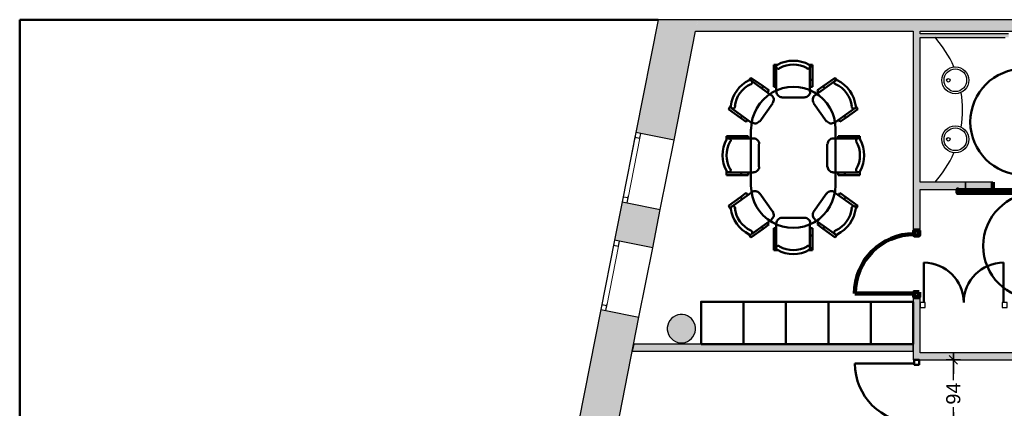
# Model space of a CAD drawing. Header units: metres. Extents: x -1 to 427, y -6 to 28.
# Tile 4 of 12: x 392 to 406, y 23 to 28. Entities that reach past the tile are written whole.
import ezdxf

# ---------------------------------------------------------------- set-up
doc = ezdxf.new("R2010")
doc.units = ezdxf.units.M
doc.header["$PDMODE"] = 65
for name, pattern in [('CONTINUA', [0]), ('PUNKT', [6.35, 0, -6.35]), ('VERDECKT', [9.525, 6.35, -3.175])]:
    doc.linetypes.add(name, pattern=pattern)
for name, color, linetype, lineweight in [('3D P5 MURS', 7, 'CONTINUA', 25), ('3D P5 MURS NOUS', 7, 'CONTINUA', 25), ('3D P5 PILAR', 7, 'CONTINUA', 25), ('P5 ESCALA 2D', 7, 'CONTINUA', 25), ('P5 MAMPARES', 7, 'CONTINUA', 25), ('P5 MOBLES', 7, 'CONTINUA', 25)]:
    doc.layers.add(name, color=color, linetype=linetype, lineweight=lineweight)
doc.styles.add('ARIAL', font='arial.ttf')
doc.dimstyles.new('DIMSTYLE_5', dxfattribs={"dimtxt": 0.2, "dimasz": 0.2, "dimexe": 0, "dimexo": 1e-06, "dimgap": 0.1, "dimtad": 0, "dimdec": 0, "dimlfac": 100, "dimrnd": 1, "dimzin": 4, "dimdsep": 46, "dimtxsty": 'ARIAL', "dimblk1": 'ALL_ML_STRICH', "dimblk2": 'ALL_ML_STRICH', "dimsah": 1, "dimcen": 0, "dimse1": 1, "dimse2": 1, "dimclrd": 2, "dimclre": 2, "dimclrt": 2, "dimadec": 0, "dimazin": 0, "dimtfac": 1, "dimtdec": 0, "dimtix": 1, "dimtmove": 2, "dimatfit": 3, "dimfxl": 0, "dimtzin": 0, "dimlwd": 0, "dimlwe": 35, "dimarcsym": 0})

# ---------------------------------------------------------------- blocks, each defined once
blk = doc.blocks.new('_CLOSEDFILLED')
at = {"color": 0, "linetype": 'ByBlock', "lineweight": -2}
blk.add_solid([(-1, 0), (0, 0), (-1, 0)], dxfattribs=at)
blk = doc.blocks.new('OBJETO_COMPLEJO_39')
at = {"layer": 'P5 MOBLES', "color": 202, "linetype": 'CONTINUA', "lineweight": 50, "transparency": 33554687}
for p, q in [((402.415, 27.59), (402.364, 27.59)), ((402.364, 27.59), (402.364, 27.378)), ((402.864, 27.59), (402.914, 27.59)), ((402.914, 27.59), (402.914, 27.378)), ((402.398, 27.565), (402.398, 27.209)), ((402.876, 27.209), (402.876, 27.565)), ((402.013, 27.37), (402.042, 27.408)), ((402.042, 27.408), (402.216, 27.29)), ((402.33, 27.158), (402.047, 27.366)), ((402.364, 27.378), (402.398, 27.378)), ((402.364, 27.378), (402.364, 27.281)), ((402.914, 27.378), (402.876, 27.378)), ((402.914, 27.378), (402.914, 27.281)), ((402.944, 27.158), (403.232, 27.366)), ((403.232, 27.408), (403.062, 27.29)), ((403.261, 27.37), (403.232, 27.408)), ((402.216, 27.29), (402.195, 27.26)), ((402.216, 27.29), (402.296, 27.23)), ((402.296, 27.23), (402.275, 27.201)), ((402.292, 27.226), (402.279, 27.205)), ((402.364, 27.281), (402.398, 27.281)), ((402.914, 27.281), (402.876, 27.281)), ((402.91, 27.281), (402.885, 27.281)), ((403.062, 27.29), (402.982, 27.23)), ((402.982, 27.23), (402.999, 27.201)), ((402.982, 27.226), (402.999, 27.205)), ((403.062, 27.29), (403.084, 27.26)), ((402.165, 26.79), (402.351, 27.048)), ((402.478, 27.129), (402.8, 27.129)), ((403.113, 26.79), (402.927, 27.048)), ((401.754, 27.006), (401.725, 26.964)), ((401.725, 26.964), (401.894, 26.841)), ((401.767, 26.976), (402.051, 26.769)), ((403.511, 26.976), (403.223, 26.769)), ((403.554, 26.964), (403.384, 26.841)), ((403.524, 27.006), (403.554, 26.964)), ((401.894, 26.841), (401.915, 26.87)), ((401.894, 26.841), (401.975, 26.782)), ((401.975, 26.782), (401.996, 26.811)), ((403.3, 26.782), (403.283, 26.811)), ((403.384, 26.841), (403.3, 26.782)), ((403.384, 26.841), (403.363, 26.87)), ((402.038, 26.68), (402.038, 25.88)), ((403.236, 25.88), (403.236, 26.68)), ((401.695, 26.532), (401.695, 26.583)), ((401.695, 26.583), (401.903, 26.583)), ((402.076, 26.549), (401.721, 26.549)), ((401.903, 26.583), (401.903, 26.549)), ((401.903, 26.583), (402.004, 26.583)), ((402.004, 26.583), (402.004, 26.549)), ((402.004, 26.578), (402.004, 26.553)), ((403.202, 26.549), (403.554, 26.549)), ((403.372, 26.583), (403.274, 26.583)), ((403.274, 26.583), (403.274, 26.549)), ((403.274, 26.578), (403.274, 26.553)), ((403.372, 26.583), (403.372, 26.549)), ((403.583, 26.583), (403.372, 26.583)), ((403.583, 26.532), (403.583, 26.583)), ((402.152, 26.147), (402.152, 26.468)), ((403.122, 26.147), (403.122, 26.468)), ((401.695, 26.083), (401.695, 26.032)), ((401.721, 26.066), (402.076, 26.066)), ((401.903, 26.032), (401.903, 26.066)), ((402.004, 26.032), (402.004, 26.066)), ((403.554, 26.066), (403.202, 26.066)), ((403.274, 26.032), (403.274, 26.066)), ((403.372, 26.032), (403.372, 26.066)), ((403.583, 26.083), (403.583, 26.032)), ((401.695, 26.032), (401.903, 26.032)), ((401.903, 26.032), (402.004, 26.032)), ((403.372, 26.032), (403.274, 26.032)), ((403.583, 26.032), (403.372, 26.032)), ((401.767, 25.584), (402.051, 25.787)), ((401.894, 25.719), (401.975, 25.778)), ((401.975, 25.778), (401.996, 25.749)), ((403.511, 25.584), (403.223, 25.787)), ((403.3, 25.778), (403.283, 25.749)), ((403.384, 25.719), (403.3, 25.778)), ((401.725, 25.596), (401.894, 25.719)), ((401.894, 25.719), (401.915, 25.689)), ((402.165, 25.77), (402.351, 25.512)), ((403.113, 25.77), (402.927, 25.512)), ((403.384, 25.719), (403.363, 25.689)), ((403.554, 25.596), (403.384, 25.719)), ((401.754, 25.554), (401.725, 25.596)), ((403.524, 25.554), (403.554, 25.596)), ((402.33, 25.397), (402.047, 25.194)), ((402.478, 25.427), (402.8, 25.427)), ((402.944, 25.397), (403.232, 25.194)), ((402.042, 25.148), (402.216, 25.27)), ((402.216, 25.27), (402.195, 25.3)), ((402.216, 25.27), (402.296, 25.33)), ((402.296, 25.33), (402.275, 25.359)), ((402.292, 25.334), (402.279, 25.355)), ((402.364, 25.177), (402.364, 25.279)), ((402.364, 25.279), (402.398, 25.279)), ((402.398, 24.995), (402.398, 25.346)), ((402.876, 25.346), (402.876, 24.995)), ((402.914, 25.279), (402.876, 25.279)), ((402.91, 25.279), (402.885, 25.279)), ((402.914, 25.177), (402.914, 25.279)), ((402.982, 25.33), (402.999, 25.359)), ((402.982, 25.334), (402.999, 25.355)), ((403.062, 25.27), (402.982, 25.33)), ((403.062, 25.27), (403.084, 25.3)), ((403.232, 25.148), (403.062, 25.27)), ((402.013, 25.19), (402.042, 25.148)), ((402.364, 25.177), (402.398, 25.177)), ((402.364, 24.97), (402.364, 25.177)), ((402.914, 25.177), (402.876, 25.177)), ((402.914, 24.97), (402.914, 25.177)), ((403.261, 25.19), (403.232, 25.148)), ((402.415, 24.97), (402.364, 24.97)), ((402.864, 24.97), (402.914, 24.97))]:
    blk.add_line(p, q, dxfattribs=at)
for points in [[(402.414, 27.595), (402.411, 27.592), (402.407, 27.59), (402.405, 27.586), (402.402, 27.583), (402.4, 27.579), (402.399, 27.575), (402.398, 27.571), (402.398, 27.567), (402.398, 27.562), (402.399, 27.558), (402.4, 27.554), (402.402, 27.551), (402.405, 27.547), (402.408, 27.544), (402.411, 27.541), (402.414, 27.539), (402.418, 27.537), (402.422, 27.536), (402.427, 27.535), (402.431, 27.535), (402.435, 27.535), (402.439, 27.536), (402.443, 27.538), (402.447, 27.54)], [(402.832, 27.54), (402.835, 27.538), (402.839, 27.536), (402.843, 27.536), (402.847, 27.535), (402.852, 27.535), (402.856, 27.536), (402.86, 27.537), (402.864, 27.539), (402.867, 27.541), (402.871, 27.544), (402.873, 27.547), (402.876, 27.55), (402.878, 27.554), (402.879, 27.558), (402.88, 27.562), (402.88, 27.566), (402.88, 27.57), (402.88, 27.575), (402.878, 27.578), (402.876, 27.582), (402.874, 27.586), (402.871, 27.589), (402.868, 27.592), (402.865, 27.594)], [(402.04, 27.314), (402.044, 27.316), (402.047, 27.318), (402.05, 27.321), (402.053, 27.324), (402.055, 27.327), (402.057, 27.331), (402.059, 27.335), (402.06, 27.339), (402.06, 27.343), (402.06, 27.348), (402.059, 27.352), (402.057, 27.356), (402.055, 27.359), (402.053, 27.363), (402.05, 27.366), (402.047, 27.369), (402.044, 27.371), (402.04, 27.373), (402.036, 27.374), (402.032, 27.375), (402.028, 27.375), (402.023, 27.375), (402.019, 27.374), (402.015, 27.372)], [(403.264, 27.372), (403.26, 27.374), (403.256, 27.375), (403.252, 27.375), (403.248, 27.375), (403.244, 27.374), (403.24, 27.373), (403.236, 27.371), (403.232, 27.369), (403.229, 27.366), (403.226, 27.363), (403.224, 27.359), (403.222, 27.356), (403.221, 27.352), (403.22, 27.348), (403.22, 27.343), (403.22, 27.339), (403.221, 27.335), (403.222, 27.331), (403.224, 27.327), (403.226, 27.324), (403.229, 27.321), (403.232, 27.318), (403.236, 27.316), (403.24, 27.314)], [(402.402, 27.211), (402.404, 27.195), (402.408, 27.181), (402.415, 27.167), (402.425, 27.156), (402.437, 27.146), (402.45, 27.139), (402.465, 27.134), (402.48, 27.133)], [(402.802, 27.133), (402.818, 27.134), (402.833, 27.139), (402.846, 27.146), (402.858, 27.156), (402.867, 27.167), (402.874, 27.181), (402.879, 27.195), (402.88, 27.211)], [(402.35, 27.052), (402.358, 27.066), (402.363, 27.08), (402.365, 27.095), (402.364, 27.11), (402.36, 27.125), (402.353, 27.139), (402.344, 27.151), (402.332, 27.161)], [(402.948, 27.161), (402.936, 27.151), (402.926, 27.139), (402.92, 27.125), (402.916, 27.11), (402.915, 27.095), (402.917, 27.08), (402.922, 27.066), (402.93, 27.052)], [(401.755, 27.008), (401.755, 27.004), (401.755, 27), (401.756, 26.996), (401.758, 26.992), (401.76, 26.988), (401.762, 26.985), (401.765, 26.982), (401.768, 26.979), (401.772, 26.977), (401.776, 26.975), (401.78, 26.974), (401.784, 26.973), (401.788, 26.973), (401.792, 26.973), (401.797, 26.974), (401.801, 26.976), (401.804, 26.978), (401.808, 26.981), (401.811, 26.984), (401.813, 26.987), (401.815, 26.991), (401.817, 26.995), (401.818, 26.999), (401.818, 27.003)], [(403.465, 27.003), (403.466, 26.999), (403.467, 26.995), (403.468, 26.991), (403.471, 26.987), (403.473, 26.984), (403.476, 26.981), (403.479, 26.978), (403.483, 26.976), (403.487, 26.974), (403.491, 26.973), (403.496, 26.973), (403.5, 26.973), (403.504, 26.974), (403.508, 26.975), (403.512, 26.977), (403.515, 26.979), (403.519, 26.982), (403.522, 26.985), (403.524, 26.988), (403.526, 26.992), (403.527, 26.996), (403.528, 27), (403.529, 27.004), (403.529, 27.008)], [(402.054, 26.776), (402.068, 26.768), (402.083, 26.763), (402.098, 26.761), (402.113, 26.762), (402.127, 26.766), (402.141, 26.773), (402.153, 26.782), (402.164, 26.794)], [(403.116, 26.794), (403.126, 26.782), (403.139, 26.773), (403.152, 26.766), (403.167, 26.762), (403.182, 26.761), (403.197, 26.763), (403.211, 26.768), (403.225, 26.776)], [(401.75, 26.505), (401.752, 26.509), (401.754, 26.513), (401.755, 26.517), (401.755, 26.521), (401.755, 26.525), (401.754, 26.529), (401.753, 26.533), (401.751, 26.537), (401.749, 26.541), (401.746, 26.544), (401.743, 26.547), (401.74, 26.549), (401.736, 26.551), (401.732, 26.552), (401.728, 26.553), (401.724, 26.554), (401.72, 26.554), (401.716, 26.553), (401.712, 26.552), (401.708, 26.55), (401.704, 26.548), (401.701, 26.545), (401.698, 26.542), (401.696, 26.538)], [(402.157, 26.471), (402.156, 26.487), (402.151, 26.502), (402.144, 26.515), (402.134, 26.527), (402.123, 26.536), (402.109, 26.543), (402.095, 26.548), (402.079, 26.55)], [(403.205, 26.55), (403.189, 26.548), (403.174, 26.543), (403.161, 26.536), (403.15, 26.527), (403.14, 26.515), (403.133, 26.502), (403.128, 26.487), (403.127, 26.471)], [(403.588, 26.538), (403.585, 26.542), (403.583, 26.545), (403.579, 26.548), (403.576, 26.55), (403.572, 26.552), (403.568, 26.553), (403.564, 26.554), (403.56, 26.554), (403.556, 26.553), (403.551, 26.552), (403.548, 26.551), (403.544, 26.549), (403.54, 26.547), (403.537, 26.544), (403.535, 26.541), (403.532, 26.537), (403.531, 26.533), (403.53, 26.529), (403.529, 26.525), (403.529, 26.521), (403.529, 26.517), (403.53, 26.513), (403.532, 26.509), (403.534, 26.505)], [(401.695, 26.088), (401.698, 26.084), (401.701, 26.081), (401.704, 26.078), (401.707, 26.076), (401.711, 26.074), (401.715, 26.072), (401.719, 26.071), (401.723, 26.071), (401.728, 26.071), (401.732, 26.072), (401.736, 26.074), (401.739, 26.076), (401.743, 26.078), (401.746, 26.081), (401.749, 26.084), (401.751, 26.088), (401.753, 26.092), (401.754, 26.096), (401.755, 26.1), (401.755, 26.104), (401.755, 26.108), (401.754, 26.112), (401.752, 26.116), (401.75, 26.12)], [(402.079, 26.071), (402.095, 26.073), (402.109, 26.077), (402.123, 26.085), (402.134, 26.094), (402.144, 26.106), (402.151, 26.119), (402.156, 26.134), (402.157, 26.15)], [(403.127, 26.15), (403.128, 26.134), (403.133, 26.119), (403.14, 26.106), (403.15, 26.094), (403.161, 26.085), (403.174, 26.077), (403.189, 26.073), (403.205, 26.071)], [(403.534, 26.12), (403.532, 26.116), (403.53, 26.112), (403.529, 26.108), (403.529, 26.104), (403.529, 26.1), (403.53, 26.096), (403.531, 26.092), (403.533, 26.088), (403.535, 26.084), (403.538, 26.081), (403.541, 26.078), (403.544, 26.076), (403.548, 26.074), (403.552, 26.072), (403.556, 26.071), (403.56, 26.071), (403.565, 26.071), (403.569, 26.072), (403.573, 26.074), (403.577, 26.076), (403.58, 26.078), (403.583, 26.081), (403.586, 26.084), (403.588, 26.088)], [(402.164, 25.772), (402.153, 25.784), (402.141, 25.793), (402.127, 25.8), (402.113, 25.803), (402.098, 25.804), (402.083, 25.803), (402.068, 25.798), (402.054, 25.79)], [(403.225, 25.79), (403.211, 25.798), (403.197, 25.803), (403.182, 25.804), (403.167, 25.803), (403.152, 25.8), (403.139, 25.793), (403.126, 25.784), (403.116, 25.772)], [(401.818, 25.563), (401.818, 25.567), (401.817, 25.571), (401.815, 25.575), (401.813, 25.579), (401.811, 25.582), (401.808, 25.585), (401.804, 25.588), (401.801, 25.59), (401.797, 25.591), (401.792, 25.592), (401.788, 25.593), (401.784, 25.593), (401.78, 25.592), (401.776, 25.591), (401.772, 25.589), (401.768, 25.587), (401.765, 25.584), (401.762, 25.581), (401.76, 25.578), (401.758, 25.574), (401.756, 25.57), (401.755, 25.566), (401.755, 25.562), (401.755, 25.557)], [(402.332, 25.404), (402.344, 25.415), (402.353, 25.427), (402.36, 25.441), (402.364, 25.455), (402.365, 25.47), (402.363, 25.485), (402.358, 25.5), (402.35, 25.514)], [(402.93, 25.514), (402.922, 25.5), (402.917, 25.485), (402.915, 25.47), (402.916, 25.455), (402.92, 25.441), (402.926, 25.427), (402.936, 25.415), (402.948, 25.404)], [(403.529, 25.557), (403.529, 25.562), (403.528, 25.566), (403.527, 25.57), (403.526, 25.574), (403.524, 25.578), (403.522, 25.581), (403.519, 25.584), (403.515, 25.587), (403.512, 25.589), (403.508, 25.591), (403.504, 25.592), (403.5, 25.593), (403.496, 25.593), (403.491, 25.592), (403.487, 25.591), (403.483, 25.59), (403.479, 25.588), (403.476, 25.585), (403.473, 25.582), (403.471, 25.579), (403.468, 25.575), (403.467, 25.571), (403.466, 25.567), (403.465, 25.563)], [(402.481, 25.428), (402.465, 25.426), (402.451, 25.422), (402.437, 25.414), (402.426, 25.405), (402.416, 25.393), (402.409, 25.38), (402.404, 25.365), (402.403, 25.349)], [(402.881, 25.349), (402.879, 25.365), (402.875, 25.38), (402.868, 25.393), (402.858, 25.405), (402.847, 25.414), (402.833, 25.422), (402.819, 25.426), (402.803, 25.428)], [(402.015, 25.189), (402.019, 25.188), (402.023, 25.187), (402.028, 25.186), (402.032, 25.187), (402.036, 25.187), (402.04, 25.189), (402.044, 25.19), (402.047, 25.193), (402.05, 25.196), (402.053, 25.199), (402.055, 25.202), (402.057, 25.206), (402.059, 25.21), (402.06, 25.214), (402.06, 25.218), (402.06, 25.222), (402.059, 25.227), (402.057, 25.231), (402.055, 25.234), (402.053, 25.238), (402.05, 25.241), (402.047, 25.244), (402.044, 25.246), (402.04, 25.248)], [(403.24, 25.248), (403.236, 25.246), (403.232, 25.244), (403.229, 25.241), (403.226, 25.238), (403.224, 25.234), (403.222, 25.231), (403.221, 25.227), (403.22, 25.222), (403.22, 25.218), (403.22, 25.214), (403.221, 25.21), (403.222, 25.206), (403.224, 25.202), (403.226, 25.199), (403.229, 25.196), (403.232, 25.193), (403.236, 25.19), (403.24, 25.189), (403.244, 25.187), (403.248, 25.187), (403.252, 25.186), (403.256, 25.187), (403.26, 25.188), (403.264, 25.189)], [(402.447, 25.025), (402.444, 25.027), (402.44, 25.028), (402.436, 25.029), (402.431, 25.03), (402.427, 25.03), (402.423, 25.029), (402.419, 25.028), (402.415, 25.026), (402.411, 25.024), (402.408, 25.021), (402.405, 25.018), (402.403, 25.014), (402.401, 25.011), (402.4, 25.007), (402.399, 25.002), (402.398, 24.998), (402.399, 24.994), (402.4, 24.99), (402.401, 24.986), (402.403, 24.982), (402.405, 24.978), (402.408, 24.975), (402.411, 24.973), (402.415, 24.97)], [(402.865, 24.971), (402.869, 24.973), (402.872, 24.976), (402.875, 24.979), (402.877, 24.983), (402.879, 24.986), (402.88, 24.99), (402.881, 24.994), (402.881, 24.999), (402.881, 25.003), (402.88, 25.007), (402.878, 25.011), (402.876, 25.015), (402.874, 25.018), (402.871, 25.021), (402.868, 25.024), (402.864, 25.026), (402.86, 25.028), (402.856, 25.029), (402.852, 25.03), (402.848, 25.03), (402.844, 25.029), (402.84, 25.028), (402.836, 25.027), (402.832, 25.025)]]:
    blk.add_lwpolyline(points, dxfattribs=at)
for centre, radius, start, end in [((402.641, 27.173), 0.476, 61.7023, 118.3113), ((402.641, 27.199), 0.396, 60.4539, 119.5628), ((402.227, 26.946), 0.476, 116.0323, 172.6407), ((402.206, 26.958), 0.396, 114.7831, 173.8916), ((403.074, 26.958), 0.396, 6.118, 65.2272), ((403.053, 26.945), 0.476, 7.3672, 63.9757), ((402.643, 26.683), 0.597, 359.9253, 180.436), ((402.117, 26.31), 0.476, 151.7024, 208.3107), ((402.091, 26.31), 0.396, 150.4535, 209.5624), ((403.188, 26.31), 0.396, 330.4534, 29.5621), ((403.167, 26.31), 0.476, 331.7029, 28.3112), ((402.639, 25.881), 0.597, 179.9253, 0.4359), ((402.227, 25.62), 0.476, 187.3729, 243.9815), ((402.206, 25.608), 0.396, 186.1239, 245.2332), ((403.074, 25.607), 0.396, 294.7891, 353.8978), ((403.053, 25.62), 0.476, 296.0381, 352.6464), ((402.642, 25.391), 0.476, 241.703, 298.3108), ((402.642, 25.366), 0.396, 240.4539, 299.5628)]:
    blk.add_arc(centre, radius, start, end, dxfattribs=at)
blk = doc.blocks.new('ALL_ML_STRICH')
at = {"color": 0, "linetype": 'ByBlock', "lineweight": -2}
for p, q in [((-1, 0), (0.5, 0)), ((-0.3, -0.3), (0.3, 0.3)), ((0, -0.5), (0, 0.5))]:
    blk.add_line(p, q, dxfattribs=at)
blk = doc.blocks.new('*D72')
at = {"layer": 'DEFPOINTS', "color": 2, "linetype": 'CONTINUA', "lineweight": 35, "transparency": 33554687}
for p in [(404.723, 23.419), (404.637, 22.479), (404.906, 22.479)]:
    blk.add_point(p, dxfattribs=at)
at = {"layer": 'P5 MAMPARES', "color": 2, "linetype": 'CONTINUA', "lineweight": -2, "transparency": 33554687}
for p, q in [((404.906, 23.131), (404.906, 23.419)), ((404.906, 22.479), (404.906, 22.751))]:
    blk.add_line(p, q, dxfattribs=at)
at = {"layer": 'P5 MAMPARES', "color": 2, "linetype": 'CONTINUA', "lineweight": 35, "transparency": 33554687, "xscale": 0.2, "yscale": 0.2, "zscale": 0.2}
for p, rotation in [((404.906, 23.419), 90), ((404.906, 22.479), 270)]:
    blk.add_blockref('ALL_ML_STRICH', p, dxfattribs=dict(at, rotation=rotation))
at = {"layer": 'P5 MAMPARES', "color": 2, "linetype": 'CONTINUA', "lineweight": 35, "transparency": 33554687, "insert": (404.906, 22.941), "char_height": 0.2, "width": 0.4, "attachment_point": 5, "rotation": 90, "style": 'ARIAL'}
blk.add_mtext('\\A1;{94}', dxfattribs=at)

msp = doc.modelspace()

# ---------------------------------------------------------------- hatches: boundary and pattern name
at = {"layer": '3D P5 MURS', "linetype": 'CONTINUA', "lineweight": 18, "true_color": 0xa0a0a0, "transparency": 33554687}
for points in [[(400.414, 26.634), (400.953, 26.527), (401.29, 28.228), (400.73, 28.228)], [(426.846, 28.228), (401.29, 28.228), (401.259, 28.068), (426.813, 28.068)], [(404.437, 25.247), (404.437, 28.068), (404.337, 28.068), (404.337, 25.247)], [(404.437, 27.979), (405.687, 27.979), (405.687, 28.029), (404.437, 28.029)], [(404.437, 25.829), (405.077, 25.829), (405.077, 25.929), (404.437, 25.929)], [(400.112, 25.109), (400.651, 25.002), (400.759, 25.546), (400.219, 25.653)], [(404.437, 23.419), (404.437, 24.307), (404.337, 24.307), (404.337, 23.419)], [(399.606, 22.556), (400.146, 22.45), (400.457, 24.021), (399.917, 24.128)], [(404.437, 23.419), (406.177, 23.419), (406.177, 23.519), (404.437, 23.519)]]:
    msp.add_hatch(color=253, dxfattribs=at).paths.add_polyline_path(points)
at = {"layer": '3D P5 MURS NOUS', "linetype": 'CONTINUA', "lineweight": 18, "transparency": 33554687}
msp.add_hatch(color=2, dxfattribs=at).paths.add_polyline_path([(405.077, 25.829), (405.466, 25.829), (405.466, 25.929), (405.077, 25.929)])
at = {"layer": '3D P5 MURS NOUS', "linetype": 'CONTINUA', "lineweight": 18, "true_color": 0x006e00, "transparency": 33554687}
msp.add_hatch(color=96, dxfattribs=at).paths.add_polyline_path([(400.362, 23.541), (404.337, 23.541), (404.337, 23.641), (400.382, 23.641)])
at = {"layer": '3D P5 PILAR', "linetype": 'CONTINUA', "lineweight": 18, "transparency": 33554687}
msp.add_hatch(color=9, dxfattribs=at).paths.add_polyline_path([(401.074, 24.059), (401.04, 24.059), (401.005, 24.053), (400.972, 24.041), (400.942, 24.024), (400.915, 24.001), (400.893, 23.974), (400.875, 23.944), (400.863, 23.911), (400.857, 23.877), (400.857, 23.842), (400.863, 23.808), (400.875, 23.775), (400.893, 23.744), (400.915, 23.718), (400.942, 23.695), (400.972, 23.678), (401.005, 23.666), (401.04, 23.66), (401.074, 23.66), (401.109, 23.666), (401.142, 23.678), (401.172, 23.695), (401.199, 23.718), (401.221, 23.744), (401.239, 23.775), (401.251, 23.808), (401.257, 23.842), (401.257, 23.877), (401.251, 23.911), (401.239, 23.944), (401.221, 23.974), (401.199, 24.001), (401.172, 24.024), (401.142, 24.041), (401.109, 24.053)])

# ---------------------------------------------------------------- linework, layer by layer
at = {"layer": '3D P5 MURS', "color": 7, "linetype": 'CONTINUA', "lineweight": 25, "transparency": 33554687}
for p, q in [((400.73, 28.228), (400.414, 26.634)), ((401.29, 28.228), (400.73, 28.228)), ((426.846, 28.228), (401.29, 28.228)), ((400.953, 26.527), (401.259, 28.068)), ((401.259, 28.068), (404.337, 28.068)), ((404.337, 28.068), (404.337, 25.247)), ((404.437, 28.029), (404.437, 28.068)), ((404.437, 28.068), (408.887, 28.068)), ((405.687, 28.029), (404.437, 28.029)), ((404.437, 25.929), (404.437, 27.979)), ((404.437, 27.979), (405.637, 27.979)), ((400.414, 26.634), (400.219, 25.653)), ((400.482, 26.62), (400.414, 26.634)), ((400.953, 26.527), (400.482, 26.62)), ((400.759, 25.546), (400.953, 26.527)), ((405.077, 25.929), (404.437, 25.929)), ((405.077, 25.829), (405.077, 25.929)), ((404.437, 25.247), (404.437, 25.829)), ((404.437, 25.829), (405.077, 25.829)), ((400.219, 25.653), (400.112, 25.109)), ((400.219, 25.653), (400.288, 25.639)), ((400.288, 25.639), (400.759, 25.546)), ((400.651, 25.002), (400.759, 25.546)), ((404.337, 25.247), (404.437, 25.247)), ((400.112, 25.109), (399.917, 24.128)), ((400.18, 25.095), (400.112, 25.109)), ((400.651, 25.002), (400.18, 25.095)), ((400.457, 24.021), (400.651, 25.002)), ((404.437, 24.307), (404.337, 24.307)), ((404.337, 24.307), (404.337, 23.419)), ((404.437, 24.244), (404.437, 24.307)), ((399.917, 24.128), (399.606, 22.556)), ((399.917, 24.128), (399.986, 24.114)), ((399.986, 24.114), (400.457, 24.021)), ((404.437, 24.144), (404.437, 24.244)), ((404.437, 23.519), (404.437, 24.144)), ((400.146, 22.45), (400.457, 24.021)), ((404.337, 23.419), (404.437, 23.419)), ((406.077, 23.519), (404.437, 23.519)), ((404.437, 23.419), (406.177, 23.419))]:
    msp.add_line(p, q, dxfattribs=at)
at = {"layer": '3D P5 MURS', "color": 7, "linetype": 'PUNKT', "lineweight": 25, "transparency": 33554687}
for p, q in [((400.414, 26.634), (400.219, 25.653)), ((400.288, 25.639), (400.482, 26.62)), ((400.482, 26.62), (400.414, 26.634)), ((400.219, 25.653), (400.288, 25.639)), ((400.112, 25.109), (399.917, 24.128)), ((399.986, 24.114), (400.18, 25.095)), ((400.18, 25.095), (400.112, 25.109)), ((399.917, 24.128), (399.986, 24.114))]:
    msp.add_line(p, q, dxfattribs=at)
at = {"layer": '3D P5 MURS', "color": 202, "linetype": 'CONTINUA', "lineweight": 50, "transparency": 33554687}
for p, q in [((404.487, 24.229), (404.487, 24.794)), ((405.617, 24.229), (405.617, 24.794))]:
    msp.add_line(p, q, dxfattribs=at)
at = {"layer": '3D P5 MURS', "color": 7, "linetype": 'CONTINUA', "lineweight": 25, "transparency": 33554687}
for points in [[(400.414, 26.634), (400.4, 26.565), (400.469, 26.551), (400.482, 26.62), (400.414, 26.634)], [(400.233, 25.721), (400.219, 25.653), (400.288, 25.639), (400.302, 25.708), (400.233, 25.721)], [(400.112, 25.109), (400.098, 25.04), (400.167, 25.026), (400.18, 25.095), (400.112, 25.109)], [(399.931, 24.196), (399.917, 24.128), (399.986, 24.114), (400, 24.183), (399.931, 24.196)], [(404.437, 24.159), (404.507, 24.159), (404.507, 24.229), (404.437, 24.229), (404.437, 24.159)], [(405.597, 24.159), (405.667, 24.159), (405.667, 24.229), (405.597, 24.229), (405.597, 24.159)]]:
    msp.add_lwpolyline(points, close=True, dxfattribs=at)
at = {"layer": '3D P5 MURS', "color": 40, "linetype": 'CONTINUA', "lineweight": 18, "transparency": 33554687}
for points in [[(400.4, 26.565), (400.233, 25.721), (400.302, 25.708), (400.469, 26.551), (400.4, 26.565)], [(400.098, 25.04), (399.931, 24.196), (400, 24.183), (400.167, 25.026), (400.098, 25.04)]]:
    msp.add_lwpolyline(points, close=True, dxfattribs=at)
at = {"layer": '3D P5 MURS', "color": 202, "linetype": 'CONTINUA', "lineweight": 50, "transparency": 33554687}
for centre, start, end in [((404.487, 24.229), 0, 90), ((405.617, 24.229), 90, 180)]:
    msp.add_arc(centre, 0.565, start, end, dxfattribs=at)
at = {"layer": '3D P5 MURS NOUS', "color": 7, "linetype": 'CONTINUA', "lineweight": 25, "transparency": 33554687}
for p, q in [((405.466, 25.929), (405.077, 25.929)), ((405.077, 25.929), (405.077, 25.829)), ((405.466, 25.929), (405.466, 25.829)), ((405.077, 25.829), (405.466, 25.829)), ((400.382, 23.641), (400.362, 23.541)), ((404.337, 23.641), (400.382, 23.641)), ((404.337, 23.541), (404.337, 23.641)), ((400.362, 23.541), (404.337, 23.541))]:
    msp.add_line(p, q, dxfattribs=at)
at = {"layer": '3D P5 MURS NOUS', "color": 240, "linetype": 'CONTINUA', "lineweight": 140, "transparency": 33554687}
msp.add_line((404.352, 24.357), (403.512, 24.357), dxfattribs=at)
at = {"layer": '3D P5 MURS NOUS', "color": 4, "linetype": 'CONTINUA', "lineweight": 50, "transparency": 33554687}
msp.add_line((404.352, 23.369), (403.512, 23.369), dxfattribs=at)
at = {"layer": '3D P5 MURS NOUS', "color": 240, "linetype": 'CONTINUA', "lineweight": 140, "transparency": 33554687}
for points in [[(405.466, 25.929), (405.466, 25.879), (405.466, 25.829), (405.466, 25.879), (405.466, 25.929)], [(405.916, 25.819), (404.966, 25.819), (404.966, 25.829), (404.966, 25.779), (405.916, 25.779), (405.916, 25.829), (405.916, 25.819)], [(404.422, 25.247), (404.422, 25.177), (404.352, 25.177), (404.352, 25.247), (404.422, 25.247)], [(404.422, 24.377), (404.422, 24.307), (404.352, 24.307), (404.352, 24.377), (404.422, 24.377)]]:
    msp.add_lwpolyline(points, close=True, dxfattribs=at)
at = {"layer": '3D P5 MURS NOUS', "color": 4, "linetype": 'CONTINUA', "lineweight": 50, "transparency": 33554687}
msp.add_lwpolyline([(404.422, 23.349), (404.422, 23.419), (404.352, 23.419), (404.352, 23.349), (404.422, 23.349)], close=True, dxfattribs=at)
at = {"layer": '3D P5 MURS NOUS', "color": 240, "linetype": 'CONTINUA', "lineweight": 140, "transparency": 33554687}
msp.add_arc((404.352, 24.357), 0.84, 90, 180, dxfattribs=at)
at = {"layer": '3D P5 MURS NOUS', "color": 4, "linetype": 'CONTINUA', "lineweight": 50, "transparency": 33554687}
msp.add_arc((404.352, 23.369), 0.84, 180, 270, dxfattribs=at)
at = {"layer": '3D P5 PILAR', "color": 7, "linetype": 'CONTINUA', "lineweight": 25, "transparency": 33554687}
for p, q in [((400.893, 23.974), (400.875, 23.944)), ((400.915, 24.001), (400.893, 23.974)), ((400.942, 24.024), (400.915, 24.001)), ((400.972, 24.041), (400.942, 24.024)), ((401.005, 24.053), (400.972, 24.041)), ((401.04, 24.059), (401.005, 24.053)), ((401.074, 24.059), (401.04, 24.059)), ((401.109, 24.053), (401.074, 24.059)), ((401.142, 24.041), (401.109, 24.053)), ((401.172, 24.024), (401.142, 24.041)), ((401.199, 24.001), (401.172, 24.024)), ((401.221, 23.974), (401.199, 24.001)), ((401.239, 23.944), (401.221, 23.974)), ((400.863, 23.911), (400.857, 23.877)), ((400.857, 23.877), (400.857, 23.842)), ((400.857, 23.842), (400.863, 23.808)), ((400.875, 23.944), (400.863, 23.911)), ((401.251, 23.911), (401.239, 23.944)), ((401.257, 23.877), (401.251, 23.911)), ((401.251, 23.808), (401.257, 23.842)), ((401.257, 23.842), (401.257, 23.877)), ((400.863, 23.808), (400.875, 23.775)), ((400.875, 23.775), (400.893, 23.744)), ((400.893, 23.744), (400.915, 23.718)), ((400.915, 23.718), (400.942, 23.695)), ((400.942, 23.695), (400.972, 23.678)), ((401.142, 23.678), (401.172, 23.695)), ((401.172, 23.695), (401.199, 23.718)), ((401.199, 23.718), (401.221, 23.744)), ((401.221, 23.744), (401.239, 23.775)), ((401.239, 23.775), (401.251, 23.808)), ((400.972, 23.678), (401.005, 23.666)), ((401.005, 23.666), (401.04, 23.66)), ((401.04, 23.66), (401.074, 23.66)), ((401.074, 23.66), (401.109, 23.666)), ((401.109, 23.666), (401.142, 23.678))]:
    msp.add_line(p, q, dxfattribs=at)
at = {"layer": 'P5 ESCALA 2D', "color": 202, "lineweight": 50, "transparency": 33554687}
for p, q in [((391.693, 28.228), (391.693, 12.929)), ((400.73, 28.228), (391.693, 28.228))]:
    msp.add_line(p, q, dxfattribs=at)
at = {"layer": 'P5 ESCALA 2D', "color": 7, "linetype": 'CONTINUA', "lineweight": 25, "transparency": 33554687}
for centre, radius in [((404.934, 27.372), 0.19), ((404.934, 27.372), 0.16), ((404.834, 27.372), 0.025), ((404.934, 26.537), 0.19), ((404.934, 26.537), 0.16), ((404.834, 26.537), 0.025)]:
    msp.add_circle(centre, radius, dxfattribs=at)
at = {"layer": 'P5 ESCALA 2D', "color": 7, "lineweight": 25, "transparency": 33554687}
for start, end in [(23.1734, 41.6624), (350.7731, 9.2269), (318.3376, 336.8266)]:
    msp.add_arc((403.495, 26.954), 1.542, start, end, dxfattribs=at)
at = {"layer": 'P5 MAMPARES', "color": 4, "linetype": 'CONTINUA', "lineweight": 50, "transparency": 33554687}
msp.add_line((404.352, 23.369), (403.512, 23.369), dxfattribs=at)
msp.add_lwpolyline([(404.422, 23.349), (404.422, 23.419), (404.352, 23.419), (404.352, 23.349), (404.422, 23.349)], close=True, dxfattribs=at)
msp.add_arc((404.352, 23.369), 0.84, 180, 270, dxfattribs=at)
at = {"layer": 'P5 MOBLES', "color": 202, "linetype": 'CONTINUA', "lineweight": 50, "transparency": 33554687}
for points in [[(401.337, 23.641), (401.337, 24.241), (401.937, 24.241), (401.937, 23.641), (401.337, 23.641)], [(401.937, 23.641), (401.937, 24.241), (402.537, 24.241), (402.537, 23.641), (401.937, 23.641)], [(402.537, 23.641), (402.537, 24.241), (403.137, 24.241), (403.137, 23.641), (402.537, 23.641)], [(403.137, 23.641), (403.137, 24.241), (403.737, 24.241), (403.737, 23.641), (403.137, 23.641)], [(403.737, 23.641), (403.737, 24.241), (404.337, 24.241), (404.337, 23.641), (403.737, 23.641)]]:
    msp.add_lwpolyline(points, close=True, dxfattribs=at)
at = {"layer": 'P5 MOBLES', "color": 202, "linetype": 'VERDECKT', "lineweight": 50, "transparency": 33554687}
for centre in [(405.896, 26.783), (406.078, 25.029)]:
    msp.add_circle(centre, 0.75, dxfattribs=at)

# ---------------------------------------------------------------- block references
at = {"layer": '3D P5 PILAR', "color": 7, "linetype": 'CONTINUA', "lineweight": 25, "transparency": 33554687, "xscale": 0.0002666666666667, "yscale": 0.0002666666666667, "zscale": 0.0002666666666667}
msp.add_blockref('_CLOSEDFILLED', (401.057, 23.859), dxfattribs=at)
at = {"layer": 'P5 MOBLES', "color": 202, "linetype": 'CONTINUA', "lineweight": 50, "transparency": 33554687}
msp.add_blockref('OBJETO_COMPLEJO_39', (0, 0), dxfattribs=at)

# ---------------------------------------------------------------- dimensions: what is measured, and where the dimension line sits
at = {"layer": 'P5 MAMPARES', "color": 2, "linetype": 'CONTINUA', "lineweight": 35, "transparency": 33554687}
dim = msp.add_linear_dim(base=(404.906, 23.419), p1=(404.637, 22.479), p2=(404.723, 23.419), angle=90, dimstyle='DIMSTYLE_5', override={"dimpost": '<>', "dimclrd": 2, "dimclre": 2, "dimclrt": 2, "dimlwd": 0, "dimlwe": 35}, dxfattribs=at)
dim.commit()
dim.dimension.update_dxf_attribs({"geometry": '*D72', "text_midpoint": (404.906, 22.941), "dimtype": 160})

doc.saveas('drawing.dxf')
